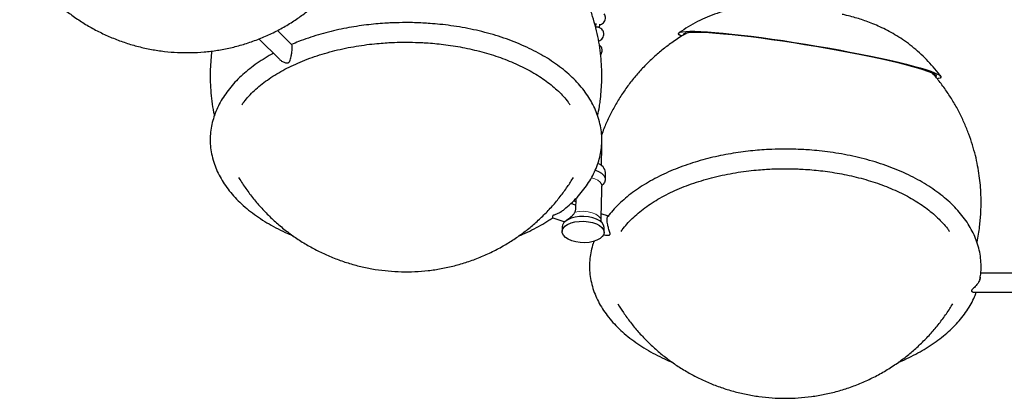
# Model space of a CAD drawing. Header units: millimetres. Extents: x 313 to 1951, y 543 to 2760.
# Tile 40 of 64: x 1237 to 1589, y 1687 to 1822. Entities that reach past the tile are written whole.
import ezdxf

# ---------------------------------------------------------------- set-up
doc = ezdxf.new("R2010")
doc.units = ezdxf.units.MM
doc.header["$LTSCALE"] = 10
doc.linetypes.add('PHANTOM', pattern=[12.7, 6.35, -1.27, 1.27, -1.27, 1.27, -1.27])

msp = doc.modelspace()

# ---------------------------------------------------------------- linework, layer by layer
at = {"color": 7, "linetype": 'Continuous', "lineweight": 25}
for p, q in [((1443.18, 1820.89), (1443.07, 1819.81)), ((1444.53, 1819.41), (1444.67, 1820.74)), ((1334.48, 1813.34), (1329.35, 1818.46)), ((1322.75, 1815.45), (1330.06, 1808.14)), ((1445, 1812.73), (1444.41, 1813.31)), ((1445.39, 1777.24), (1445.32, 1777.76)), ((1445.22, 1770.08), (1445.39, 1777.24)), ((1446.6, 1765.17), (1446.66, 1767.75)), ((1445.09, 1751.69), (1445.33, 1761.14)), ((1435.96, 1756), (1434.22, 1756.58)), ((1435.22, 1757.57), (1435.99, 1757.33)), ((1436.02, 1758.37), (1435.93, 1754.56)), ((1435.93, 1754.56), (1435.68, 1753.48)), ((1427.8, 1751.55), (1432.09, 1750.12)), ((1445.08, 1750.54), (1445.09, 1751.69)), ((1447.76, 1752.07), (1445.12, 1752.95)), ((1431.18, 1748.35), (1431.14, 1746.63)), ((1446.13, 1746.27), (1446.18, 1747.98)), ((1442.35, 1743.1), (1442.42, 1742.8)), ((1445.96, 1745.5), (1446.16, 1745.43)), ((1597.65, 1731.73), (1580.8, 1731.73)), ((1578.49, 1724.93), (1599.95, 1724.93))]:
    msp.add_line(p, q, dxfattribs=at)
at = {"color": 7, "linetype": 'Continuous', "lineweight": 25, "flags": 128}
for points in [[(1473.72, 1816.43), (1473.55, 1816.53), (1472.98, 1816.94), (1472.76, 1817.29), (1472.89, 1817.59), (1473.36, 1817.83), (1474.18, 1818.01), (1475.33, 1818.13), (1476.81, 1818.18), (1478.61, 1818.17), (1480.72, 1818.1), (1483.11, 1817.96), (1485.77, 1817.76), (1488.68, 1817.5), (1491.82, 1817.18), (1495.17, 1816.81), (1498.7, 1816.38), (1502.39, 1815.9), (1506.2, 1815.38), (1510.11, 1814.81), (1514.09, 1814.2), (1518.12, 1813.56), (1522.16, 1812.89), (1526.17, 1812.2), (1530.14, 1811.48), (1534.03, 1810.75), (1537.82, 1810.02), (1541.47, 1809.28), (1544.96, 1808.54), (1548.26, 1807.81), (1551.35, 1807.09), (1554.21, 1806.39), (1556.81, 1805.72), (1559.14, 1805.07), (1561.17, 1804.46), (1562.9, 1803.88), (1564.3, 1803.35), (1565.38, 1802.86), (1566.12, 1802.43), (1566.51, 1802.04), (1566.56, 1801.71), (1566.26, 1801.44), (1565.61, 1801.23), (1565.32, 1801.18)], [(1474.51, 1816.9), (1474.48, 1817.14), (1474.76, 1817.41), (1475.39, 1817.62), (1476.36, 1817.77), (1477.67, 1817.85), (1479.32, 1817.87), (1481.27, 1817.82), (1483.53, 1817.71), (1486.07, 1817.54), (1488.88, 1817.3), (1491.92, 1817), (1495.18, 1816.65), (1498.64, 1816.24), (1502.25, 1815.77), (1506.01, 1815.26), (1509.87, 1814.71), (1513.81, 1814.11), (1517.79, 1813.48), (1521.79, 1812.82), (1525.77, 1812.13), (1529.71, 1811.42), (1533.56, 1810.7), (1537.31, 1809.97), (1540.92, 1809.24), (1544.36, 1808.51), (1547.61, 1807.78), (1550.64, 1807.08), (1553.43, 1806.39), (1555.95, 1805.72), (1558.19, 1805.09), (1560.13, 1804.49), (1561.76, 1803.93), (1563.05, 1803.42), (1564, 1802.95), (1564.61, 1802.54), (1564.86, 1802.18), (1564.76, 1801.88), (1564.73, 1801.85)], [(1443.04, 1768.54), (1444.18, 1768.08), (1445.27, 1767.42), (1446.05, 1766.66), (1446.5, 1765.84), (1446.58, 1764.99), (1446.3, 1764.16), (1445.67, 1763.39), (1445.55, 1763.28)], [(1432.14, 1748.48), (1433.1, 1749.13), (1434.31, 1749.66), (1435.73, 1750.04), (1437.28, 1750.25), (1438.9, 1750.28), (1440.51, 1750.13), (1442.02, 1749.81), (1443.38, 1749.33), (1444.52, 1748.72), (1445.38, 1748), (1445.93, 1747.21), (1446.13, 1746.39), (1445.99, 1745.56), (1445.5, 1744.78), (1444.69, 1744.08), (1443.6, 1743.49), (1442.27, 1743.03), (1440.78, 1742.74), (1439.18, 1742.62), (1437.56, 1742.67), (1435.99, 1742.91), (1434.55, 1743.31), (1433.29, 1743.86), (1432.29, 1744.53), (1431.58, 1745.29), (1431.2, 1746.1), (1431.17, 1746.93), (1431.49, 1747.74), (1432.14, 1748.48)], [(1446.18, 1747.98), (1446.18, 1748.11), (1445.97, 1748.93), (1445.42, 1749.72), (1444.56, 1750.44), (1443.42, 1751.05), (1442.06, 1751.53), (1440.55, 1751.85), (1438.94, 1752), (1437.33, 1751.96), (1435.77, 1751.76), (1434.35, 1751.38), (1433.14, 1750.85), (1432.18, 1750.2)]]:
    msp.add_lwpolyline(points, dxfattribs=at)
at = {"color": 250, "linetype": 'PHANTOM', "lineweight": 18, "flags": 128}
for points in [[(1445.38, 1762.72), (1445.25, 1763.5), (1444.76, 1764.24), (1443.94, 1764.91), (1442.84, 1765.46), (1441.65, 1765.85)], [(1435.68, 1753.48), (1437.19, 1753.76), (1438.8, 1753.83), (1440.41, 1753.68), (1441.9, 1753.34), (1443.19, 1752.81), (1444.19, 1752.14), (1444.83, 1751.37), (1445.08, 1750.54)]]:
    msp.add_lwpolyline(points, dxfattribs=at)
at = {"color": 7, "linetype": 'Continuous', "lineweight": 25}
for centre, radius, start, end in [((1443, 1767.23), 3.7, 8.0702, 75.5718), ((1433.67, 1748.2), 2.5, 126.6761, 176.45)]:
    msp.add_arc(centre, radius, start, end, dxfattribs=at)
for points, knots in [([(1237.21, 1844.23), (1237.69, 1843.44), (1238.96, 1841.31), (1241.33, 1838.05), (1244.26, 1834.44), (1247.44, 1831.03), (1250.85, 1827.84), (1254.47, 1824.87), (1258.28, 1822.15), (1262.28, 1819.69), (1266.43, 1817.5), (1270.73, 1815.59), (1275.15, 1813.97), (1279.67, 1812.65), (1284.28, 1811.63), (1288.96, 1810.93), (1293.67, 1810.54), (1298.41, 1810.48), (1303.16, 1810.73), (1307.88, 1811.31), (1312.57, 1812.21), (1317.2, 1813.43), (1321.76, 1814.97), (1326.22, 1816.83), (1330.58, 1819.01), (1334.66, 1821.43), (1338.45, 1824.03), (1341.94, 1826.76), (1345.24, 1829.7), (1348.33, 1832.83), (1351.2, 1836.1), (1353.77, 1839.46), (1355.66, 1842.21), (1356.64, 1843.85), (1356.93, 1844.33)], [0, 0, 0, 0, 0.019421, 0.051695, 0.08405, 0.116475, 0.148961, 0.181498, 0.214082, 0.246709, 0.279375, 0.31208, 0.344822, 0.377602, 0.410423, 0.443287, 0.476198, 0.509163, 0.542191, 0.575293, 0.608485, 0.641788, 0.675229, 0.70885, 0.742704, 0.776872, 0.80777, 0.838621, 0.869391, 0.900016, 0.930363, 0.960107, 0.988242, 1, 1, 1, 1]), ([(1443.83, 1788.06), (1444.06, 1789.13), (1444.42, 1790.84), (1444.81, 1793.66), (1445.12, 1796.52), (1445.31, 1799.95), (1445.34, 1803.58), (1445.17, 1807.39), (1444.77, 1811.33), (1444.12, 1815.34), (1443.23, 1819.4), (1442.07, 1823.47), (1440.64, 1827.53), (1438.93, 1831.52), (1437.48, 1834.55), (1436.52, 1836.18), (1436.3, 1836.55)], [0, 0, 0, 0, 0.065538, 0.104692, 0.169849, 0.237616, 0.310461, 0.386702, 0.465664, 0.546802, 0.629723, 0.714129, 0.799791, 0.886524, 0.97418, 1, 1, 1, 1]), ([(1513.29, 1827.17), (1512.72, 1827.23), (1511.07, 1827.4), (1508.59, 1827.56), (1505.74, 1827.65), (1503, 1827.61), (1500.05, 1827.44), (1496.86, 1827.08), (1493.48, 1826.49), (1490.01, 1825.66), (1486.49, 1824.58), (1482.98, 1823.23), (1479.53, 1821.63), (1476.18, 1819.79), (1474.06, 1818.38), (1473.01, 1817.68)], [0, 0, 0, 0, 0.042783, 0.124636, 0.188964, 0.253032, 0.322299, 0.397949, 0.478251, 0.561629, 0.647237, 0.734456, 0.822816, 0.911986, 1, 1, 1, 1]), ([(1444.65, 1820.53), (1444.83, 1820.57), (1445.29, 1820.67), (1445.94, 1821.14), (1446.45, 1821.86), (1446.65, 1822.61), (1446.65, 1823.25), (1446.52, 1823.83), (1446.32, 1824.18), (1446.21, 1824.37)], [0, 0, 0, 0, 0.113262, 0.287777, 0.476971, 0.642311, 0.753132, 0.867302, 1, 1, 1, 1]), ([(1566.38, 1802.17), (1566.11, 1802.56), (1565.13, 1803.93), (1563.27, 1806.11), (1560.83, 1808.7), (1558.27, 1811.08), (1555.62, 1813.25), (1552.92, 1815.2), (1550.19, 1816.94), (1547.48, 1818.45), (1544.84, 1819.75), (1542.31, 1820.84), (1539.92, 1821.74), (1537.62, 1822.51), (1535.28, 1823.2), (1533.19, 1823.75), (1531.81, 1824.07), (1531.3, 1824.18)], [0, 0, 0, 0, 0.032767, 0.116685, 0.199205, 0.280198, 0.3595, 0.436893, 0.512062, 0.584532, 0.653579, 0.718346, 0.778604, 0.835983, 0.894482, 0.960506, 1, 1, 1, 1]), ([(1375.32, 1821.26), (1373.71, 1821.24), (1371.45, 1821.22), (1368.12, 1821.05), (1365.29, 1820.85), (1361.94, 1820.51), (1358.47, 1820.06), (1354.87, 1819.48), (1351.23, 1818.76), (1347.57, 1817.9), (1343.95, 1816.9), (1340.38, 1815.76), (1337.18, 1814.61), (1335.23, 1813.78), (1334.39, 1813.43)], [0, 0, 0, 0, 0.110588, 0.155198, 0.229199, 0.305875, 0.387967, 0.473458, 0.561534, 0.651552, 0.743056, 0.835718, 0.929292, 1, 1, 1, 1]), ([(1430.72, 1753.64), (1431.1, 1753.93), (1432.36, 1754.88), (1434.29, 1756.6), (1436.51, 1758.8), (1438.49, 1761.11), (1440.25, 1763.5), (1441.77, 1765.98), (1443.04, 1768.53), (1444.04, 1771.16), (1444.78, 1773.85), (1445.22, 1776.6), (1445.37, 1779.41), (1445.21, 1782.26), (1444.72, 1785.15), (1443.92, 1787.96), (1442.83, 1790.67), (1441.5, 1793.24), (1439.9, 1795.76), (1438.03, 1798.2), (1435.91, 1800.56), (1433.55, 1802.83), (1430.95, 1805), (1428.13, 1807.05), (1425.11, 1808.99), (1421.9, 1810.8), (1418.51, 1812.48), (1414.95, 1814.02), (1411.26, 1815.43), (1407.43, 1816.68), (1403.51, 1817.79), (1399.5, 1818.74), (1395.46, 1819.54), (1391.44, 1820.17), (1387.61, 1820.64), (1384.26, 1820.93), (1381.23, 1821.12), (1378.36, 1821.24), (1376.35, 1821.25), (1375.32, 1821.26)], [0, 0, 0, 0, 0.0118719, 0.039459, 0.0671151, 0.0948354, 0.1226188, 0.150471, 0.1784089, 0.2064657, 0.2346964, 0.2631807, 0.2920227, 0.3213447, 0.3512597, 0.3818716, 0.4099903, 0.4382889, 0.4667571, 0.4953689, 0.524089, 0.5528803, 0.5817091, 0.6105471, 0.6393719, 0.6681609, 0.6969016, 0.7255813, 0.7541849, 0.782691, 0.8110653, 0.8392473, 0.8671197, 0.8944238, 0.9204597, 0.9436477, 0.9607302, 0.979934, 1, 1, 1, 1]), ([(1442.77, 1820.87), (1442.87, 1820.8), (1442.99, 1820.71), (1443.13, 1820.67), (1443.15, 1820.66)], [0, 0, 0, 0, 0.8143311, 1, 1, 1, 1]), ([(1445.6, 1818.55), (1445.4, 1818.78), (1445.11, 1819.12), (1444.54, 1819.44), (1443.97, 1819.61), (1443.45, 1819.67), (1443.18, 1819.59), (1443.13, 1819.58)], [0, 0, 0, 0, 0.325542, 0.463621, 0.696859, 0.950515, 1, 1, 1, 1]), ([(1444.18, 1814.75), (1444.32, 1814.78), (1444.73, 1814.87), (1445.34, 1815.33), (1445.85, 1816.04), (1446.05, 1816.79), (1446.04, 1817.43), (1445.91, 1818.01), (1445.71, 1818.36), (1445.6, 1818.55)], [0, 0, 0, 0, 0.08675, 0.266484, 0.461334, 0.631617, 0.745752, 0.863335, 1, 1, 1, 1]), ([(1476.16, 1817.74), (1475.6, 1817.43), (1473.59, 1816.33), (1470.47, 1814.21), (1466.79, 1811.43), (1463.44, 1808.52), (1460.27, 1805.41), (1457.32, 1802.11), (1454.58, 1798.64), (1452.07, 1795.01), (1449.8, 1791.24), (1447.79, 1787.34), (1446.26, 1783.96), (1445.5, 1781.84), (1445.23, 1781.09)], [0, 0, 0, 0, 0.039618, 0.140225, 0.230897, 0.321512, 0.412047, 0.502478, 0.592774, 0.682884, 0.772731, 0.862186, 0.951015, 1, 1, 1, 1]), ([(1316.63, 1791.85), (1316.76, 1792.04), (1317.35, 1792.93), (1318.66, 1794.49), (1320.56, 1796.49), (1322.71, 1798.43), (1325.09, 1800.3), (1327.68, 1802.08), (1330.49, 1803.77), (1333.48, 1805.36), (1336.66, 1806.83), (1340, 1808.19), (1343.5, 1809.43), (1347.12, 1810.53), (1350.84, 1811.5), (1354.64, 1812.32), (1358.45, 1812.99), (1362.16, 1813.5), (1365.52, 1813.84), (1368.48, 1814.06), (1371.67, 1814.22), (1373.93, 1814.24), (1375.32, 1814.26)], [0, 0, 0, 0, 0.015208, 0.070309, 0.125132, 0.179784, 0.234339, 0.288847, 0.343324, 0.397787, 0.452237, 0.506656, 0.561011, 0.615245, 0.669257, 0.722868, 0.775716, 0.826928, 0.873676, 0.91055, 0.945051, 1, 1, 1, 1]), ([(1334.67, 1812.27), (1334.66, 1812.49), (1334.64, 1812.93), (1334.56, 1813.26), (1334.48, 1813.3), (1334.45, 1813.31)], [0, 0, 0, 0, 0.397273, 0.792475, 1, 1, 1, 1]), ([(1375.32, 1814.26), (1376.85, 1814.24), (1379, 1814.22), (1382.17, 1814.06), (1384.85, 1813.86), (1388.03, 1813.55), (1391.32, 1813.11), (1394.71, 1812.55), (1398.15, 1811.87), (1401.57, 1811.05), (1404.96, 1810.11), (1408.28, 1809.04), (1411.5, 1807.86), (1414.6, 1806.56), (1417.57, 1805.15), (1420.38, 1803.64), (1423.02, 1802.03), (1425.49, 1800.34), (1427.76, 1798.57), (1429.83, 1796.73), (1431.68, 1794.83), (1433.08, 1793.19), (1433.77, 1792.19), (1434.01, 1791.85)], [0, 0, 0, 0, 0.060538, 0.084961, 0.125464, 0.167414, 0.212302, 0.25901, 0.307084, 0.356158, 0.405972, 0.456336, 0.507106, 0.558176, 0.609469, 0.660933, 0.712536, 0.76427, 0.816151, 0.86821, 0.920518, 0.973187, 1, 1, 1, 1]), ([(1305.89, 1811.12), (1305.77, 1810.08), (1305.52, 1807.91), (1305.33, 1804.51), (1305.3, 1800.88), (1305.47, 1797.07), (1305.89, 1793.14), (1306.33, 1790.09), (1306.72, 1788.39), (1306.81, 1788)], [0, 0, 0, 0, 0.1354667, 0.2816883, 0.4388691, 0.6033776, 0.7737555, 0.9488294, 1, 1, 1, 1]), ([(1327.91, 1810.29), (1327.66, 1810.16), (1326.36, 1809.48), (1324.17, 1808.13), (1321.37, 1806.25), (1318.76, 1804.25), (1316.35, 1802.14), (1314.14, 1799.93), (1312.15, 1797.63), (1310.39, 1795.24), (1308.87, 1792.76), (1307.61, 1790.21), (1306.6, 1787.58), (1305.87, 1784.89), (1305.42, 1782.13), (1305.27, 1779.33), (1305.43, 1776.48), (1305.92, 1773.59), (1306.73, 1770.77), (1307.81, 1768.07), (1309.14, 1765.5), (1310.74, 1762.98), (1312.61, 1760.54), (1314.73, 1758.18), (1317.1, 1755.91), (1319.69, 1753.74), (1322.51, 1751.69), (1325.53, 1749.75), (1328.75, 1747.94), (1331.88, 1746.37), (1334.01, 1745.47), (1334.94, 1745.08)], [0, 0, 0, 0, 0.008173, 0.042485, 0.076926, 0.111478, 0.146127, 0.180862, 0.215678, 0.250573, 0.285555, 0.320645, 0.355883, 0.39134, 0.427116, 0.463341, 0.500169, 0.537741, 0.576189, 0.611506, 0.647048, 0.682803, 0.718739, 0.754811, 0.790972, 0.82718, 0.8634, 0.899604, 0.935762, 0.97186, 1, 1, 1, 1]), ([(1330.09, 1808.15), (1330.33, 1807.93), (1330.87, 1807.43), (1331.78, 1807.05), (1332.53, 1806.88), (1332.97, 1806.86), (1333.28, 1806.94), (1333.58, 1807.14), (1333.94, 1807.8), (1334.22, 1808.88), (1334.49, 1810.23), (1334.62, 1811.27), (1334.67, 1811.92), (1334.67, 1812.21), (1334.67, 1812.27)], [0, 0, 0, 0, 0.103811, 0.233346, 0.292173, 0.336608, 0.3663, 0.395989, 0.468233, 0.667785, 0.796923, 0.895924, 0.97816, 1, 1, 1, 1]), ([(1444.88, 1809.81), (1445, 1809.96), (1445.29, 1810.32), (1445.44, 1810.97), (1445.44, 1811.61), (1445.31, 1812.19), (1445.11, 1812.54), (1445, 1812.73)], [0, 0, 0, 0, 0.182243, 0.440753, 0.614022, 0.792526, 1, 1, 1, 1]), ([(1580.83, 1753.22), (1580.88, 1754.81), (1580.96, 1757.05), (1580.86, 1760.37), (1580.68, 1763.22), (1580.3, 1766.62), (1579.72, 1770.17), (1578.91, 1773.87), (1577.86, 1777.65), (1576.57, 1781.47), (1575.02, 1785.28), (1573.22, 1789.06), (1571.17, 1792.77), (1568.86, 1796.4), (1566.35, 1799.89), (1564.49, 1802.08), (1563.58, 1803.16)], [0, 0, 0, 0, 0.088059, 0.124121, 0.183985, 0.2463, 0.313288, 0.383354, 0.455859, 0.530291, 0.606289, 0.683585, 0.761977, 0.841311, 0.921465, 1, 1, 1, 1]), ([(1510.93, 1776.06), (1509.32, 1776.04), (1507.05, 1776.02), (1503.72, 1775.85), (1500.9, 1775.65), (1497.55, 1775.32), (1494.07, 1774.87), (1490.48, 1774.28), (1486.83, 1773.56), (1483.18, 1772.7), (1479.56, 1771.7), (1475.99, 1770.57), (1472.5, 1769.3), (1469.12, 1767.9), (1465.86, 1766.37), (1462.74, 1764.71), (1459.77, 1762.94), (1456.98, 1761.05), (1454.37, 1759.05), (1451.95, 1756.94), (1449.76, 1754.73), (1448.26, 1753.06), (1447.56, 1752.1), (1447.45, 1751.94)], [0, 0, 0, 0, 0.061003, 0.085611, 0.126432, 0.168729, 0.214013, 0.261171, 0.309757, 0.359413, 0.409889, 0.461003, 0.512622, 0.564643, 0.616994, 0.669616, 0.722469, 0.775522, 0.828745, 0.882117, 0.935623, 0.989253, 1, 1, 1, 1]), ([(1580.47, 1729.47), (1580.58, 1730.11), (1580.87, 1731.68), (1580.97, 1734.21), (1580.82, 1737.07), (1580.33, 1739.96), (1579.53, 1742.77), (1578.44, 1745.47), (1577.11, 1748.04), (1575.51, 1750.56), (1573.64, 1753), (1571.52, 1755.36), (1569.16, 1757.63), (1566.56, 1759.8), (1563.74, 1761.85), (1560.72, 1763.79), (1557.51, 1765.6), (1554.11, 1767.28), (1550.56, 1768.82), (1546.86, 1770.23), (1543.04, 1771.48), (1539.11, 1772.59), (1535.11, 1773.55), (1531.06, 1774.34), (1527.05, 1774.98), (1523.22, 1775.44), (1519.86, 1775.74), (1516.84, 1775.92), (1513.96, 1776.04), (1511.96, 1776.05), (1510.93, 1776.06)], [0, 0, 0, 0, 0.026375, 0.064487, 0.103232, 0.142762, 0.183212, 0.220368, 0.257761, 0.295379, 0.333186, 0.371136, 0.409181, 0.447275, 0.485381, 0.52347, 0.561512, 0.599489, 0.637386, 0.675183, 0.71285, 0.750344, 0.787583, 0.824414, 0.860493, 0.894896, 0.925537, 0.948109, 0.973485, 1, 1, 1, 1]), ([(1452.24, 1746.65), (1452.37, 1746.84), (1452.96, 1747.73), (1454.27, 1749.29), (1456.17, 1751.29), (1458.32, 1753.23), (1460.7, 1755.1), (1463.29, 1756.88), (1466.09, 1758.57), (1469.09, 1760.16), (1472.27, 1761.64), (1475.61, 1763), (1479.1, 1764.23), (1482.72, 1765.33), (1486.45, 1766.3), (1490.24, 1767.12), (1494.06, 1767.79), (1497.77, 1768.3), (1501.12, 1768.64), (1504.09, 1768.86), (1507.27, 1769.02), (1509.54, 1769.05), (1510.93, 1769.06)], [0, 0, 0, 0, 0.015208, 0.070309, 0.125132, 0.179784, 0.234339, 0.288847, 0.343324, 0.397787, 0.452237, 0.506656, 0.561011, 0.615245, 0.669257, 0.722868, 0.775716, 0.826928, 0.873676, 0.91055, 0.945051, 1, 1, 1, 1]), ([(1510.93, 1769.06), (1512.46, 1769.04), (1514.61, 1769.02), (1517.77, 1768.86), (1520.46, 1768.67), (1523.63, 1768.35), (1526.93, 1767.92), (1530.32, 1767.36), (1533.75, 1766.67), (1537.18, 1765.86), (1540.57, 1764.91), (1543.89, 1763.85), (1547.11, 1762.66), (1550.21, 1761.36), (1553.18, 1759.95), (1555.99, 1758.44), (1558.63, 1756.84), (1561.09, 1755.15), (1563.36, 1753.38), (1565.43, 1751.53), (1567.29, 1749.63), (1568.69, 1748), (1569.38, 1746.99), (1569.61, 1746.65)], [0, 0, 0, 0, 0.0605383, 0.0849608, 0.1254639, 0.1674142, 0.2123016, 0.2590103, 0.3070841, 0.3561581, 0.4059725, 0.4563358, 0.5071055, 0.5581757, 0.6094692, 0.660933, 0.7125362, 0.7642705, 0.8161509, 0.8682096, 0.9205184, 0.9731869, 1, 1, 1, 1]), ([(1315.48, 1765.95), (1315.63, 1765.7), (1316.52, 1764.15), (1318.39, 1761.45), (1321.11, 1757.86), (1324.1, 1754.45), (1327.31, 1751.22), (1330.75, 1748.19), (1334.39, 1745.38), (1338.23, 1742.81), (1342.24, 1740.49), (1346.4, 1738.43), (1350.71, 1736.64), (1355.15, 1735.15), (1359.68, 1733.95), (1364.3, 1733.05), (1368.99, 1732.47), (1373.71, 1732.2), (1378.46, 1732.25), (1383.22, 1732.62), (1387.95, 1733.32), (1392.64, 1734.35), (1397.27, 1735.7), (1401.82, 1737.38), (1406.27, 1739.38), (1410.46, 1741.63), (1414.35, 1744.07), (1417.96, 1746.66), (1421.39, 1749.47), (1424.64, 1752.49), (1427.68, 1755.7), (1430.49, 1759.08), (1433.02, 1762.5), (1434.48, 1764.85), (1435.18, 1765.96)], [0, 0, 0, 0, 0.006098, 0.037245, 0.068607, 0.100158, 0.13188, 0.163753, 0.195764, 0.227899, 0.260151, 0.29251, 0.324971, 0.35753, 0.390185, 0.422935, 0.455782, 0.488727, 0.521778, 0.55494, 0.588224, 0.621642, 0.655214, 0.688959, 0.722907, 0.757095, 0.788029, 0.818941, 0.84982, 0.880656, 0.911427, 0.942106, 0.972639, 1, 1, 1, 1]), ([(1445.33, 1761.14), (1445.34, 1761.56), (1445.37, 1762.18), (1445.38, 1762.59), (1445.38, 1762.72)], [0, 0, 0, 0, 0.667013, 1, 1, 1, 1]), ([(1445.38, 1762.72), (1445.42, 1762.95), (1445.5, 1763.34), (1445.51, 1763.3), (1445.51, 1763.29)], [0, 0, 0, 0, 0.572112, 1, 1, 1, 1]), ([(1431.04, 1753.9), (1430.95, 1753.82), (1430.42, 1753.34), (1429.49, 1752.97), (1428.56, 1752.62), (1428.12, 1752.45), (1427.85, 1752.29), (1427.71, 1752.11), (1427.66, 1751.82), (1427.74, 1751.55), (1427.8, 1751.59), (1427.82, 1751.6)], [0, 0, 0, 0, 0.058486, 0.357271, 0.463676, 0.54312, 0.591593, 0.640197, 0.724208, 0.924508, 1, 1, 1, 1]), ([(1432.3, 1750.26), (1432.37, 1750.34), (1432.53, 1750.52), (1433.12, 1750.97), (1433.98, 1751.6), (1434.89, 1752.33), (1435.48, 1753.04), (1435.65, 1753.41), (1435.68, 1753.48)], [0, 0, 0, 0, 0.136463, 0.3111943, 0.4842927, 0.7604474, 0.951278, 1, 1, 1, 1]), ([(1579.46, 1742.79), (1579.65, 1743.75), (1580.01, 1745.6), (1580.52, 1749.07), (1580.7, 1751.6), (1580.83, 1753.22)], [0, 0, 0, 0, 0.27836, 0.536339, 1, 1, 1, 1]), ([(1415.66, 1745.06), (1416.14, 1745.26), (1417.77, 1745.92), (1420.39, 1747.18), (1423.51, 1748.83), (1426.02, 1750.31), (1427.42, 1751.27), (1427.91, 1751.6)], [0, 0, 0, 0, 0.107125, 0.358993, 0.612171, 0.866458, 1, 1, 1, 1]), ([(1445.18, 1749.92), (1445.18, 1749.92), (1445.2, 1749.89), (1445.13, 1750.01), (1445.07, 1750.22), (1445.09, 1750.36), (1445.09, 1750.38)], [0, 0, 0, 0, 0.036674, 0.433727, 0.898435, 1, 1, 1, 1]), ([(1446.16, 1745.43), (1446.16, 1745.43), (1446.46, 1745.27), (1447.04, 1745.24), (1447.69, 1745.28), (1448.05, 1745.38), (1448.24, 1745.54), (1448.33, 1745.8), (1448.17, 1746.5), (1447.8, 1747.56), (1447.46, 1748.9), (1447.29, 1749.93), (1447.23, 1750.58), (1447.23, 1750.87), (1447.23, 1750.93)], [0, 0, 0, 0, 0.000197, 0.144709, 0.210338, 0.25991, 0.293035, 0.326156, 0.406752, 0.629376, 0.773445, 0.883892, 0.975635, 1, 1, 1, 1]), ([(1447.23, 1750.93), (1447.24, 1751.15), (1447.26, 1751.6), (1447.42, 1752), (1447.61, 1752.16), (1447.74, 1752.05), (1447.76, 1752.02)], [0, 0, 0, 0, 0.2643162, 0.5272541, 0.9086876, 1, 1, 1, 1]), ([(1442.54, 1743.13), (1442.45, 1742.88), (1442, 1741.75), (1441.49, 1739.69), (1441.02, 1736.94), (1440.88, 1734.13), (1441.04, 1731.28), (1441.53, 1728.39), (1442.33, 1725.58), (1443.42, 1722.87), (1444.75, 1720.3), (1446.35, 1717.78), (1448.22, 1715.34), (1450.34, 1712.98), (1452.7, 1710.71), (1455.3, 1708.55), (1458.12, 1706.49), (1461.14, 1704.55), (1464.36, 1702.75), (1467.51, 1701.17), (1469.65, 1700.26), (1470.61, 1699.85)], [0, 0, 0, 0, 0.015457, 0.069605, 0.124239, 0.179559, 0.2358, 0.293178, 0.351893, 0.405825, 0.460103, 0.514706, 0.569585, 0.624671, 0.679894, 0.735189, 0.790501, 0.845788, 0.901007, 0.956133, 1, 1, 1, 1]), ([(1580.61, 1730.33), (1580.61, 1730.32), (1580.62, 1730.07), (1580.52, 1729.52), (1580.13, 1728.59), (1579.37, 1727.46), (1578.5, 1726.59), (1577.84, 1726.01), (1577.56, 1725.73), (1577.47, 1725.51), (1577.52, 1725.31), (1577.82, 1725.06), (1578.21, 1724.88), (1578.44, 1724.95), (1578.48, 1724.96)], [0, 0, 0, 0, 0.00463, 0.106899, 0.208635, 0.356219, 0.570337, 0.64659, 0.703522, 0.738259, 0.773091, 0.833295, 0.976836, 1, 1, 1, 1]), ([(1551.38, 1699.91), (1551.83, 1700.09), (1553.41, 1700.74), (1556, 1701.98), (1559.12, 1703.63), (1562.09, 1705.4), (1564.88, 1707.29), (1567.49, 1709.29), (1569.91, 1711.4), (1572.11, 1713.61), (1574.1, 1715.91), (1575.86, 1718.3), (1577.37, 1720.78), (1578.5, 1722.99), (1579.01, 1724.4), (1579.21, 1724.93)], [0, 0, 0, 0, 0.032003, 0.113834, 0.196092, 0.27871, 0.361639, 0.444835, 0.528264, 0.611903, 0.695735, 0.779758, 0.863989, 0.948479, 1, 1, 1, 1]), ([(1451.08, 1720.76), (1451.72, 1719.73), (1453.11, 1717.48), (1455.55, 1714.15), (1458.33, 1710.77), (1461.36, 1707.55), (1464.6, 1704.5), (1468.05, 1701.64), (1471.7, 1699), (1475.54, 1696.58), (1479.54, 1694.41), (1483.7, 1692.49), (1487.99, 1690.85), (1492.41, 1689.48), (1496.92, 1688.4), (1501.52, 1687.62), (1506.18, 1687.14), (1510.87, 1686.98), (1515.59, 1687.14), (1520.31, 1687.61), (1525.01, 1688.41), (1529.67, 1689.53), (1534.26, 1690.98), (1538.76, 1692.74), (1543.16, 1694.83), (1547.42, 1697.23), (1551.4, 1699.85), (1555.06, 1702.64), (1558.42, 1705.55), (1561.58, 1708.66), (1564.54, 1711.95), (1567.27, 1715.44), (1569.36, 1718.39), (1570.44, 1720.23), (1570.78, 1720.8)], [0, 0, 0, 0, 0.025181, 0.055412, 0.085918, 0.116668, 0.147641, 0.178815, 0.210178, 0.241714, 0.273416, 0.305273, 0.33728, 0.369432, 0.401725, 0.434158, 0.466729, 0.49944, 0.532292, 0.565289, 0.598437, 0.631742, 0.665215, 0.698868, 0.732717, 0.766781, 0.801088, 0.832007, 0.862906, 0.893778, 0.924615, 0.955406, 0.986133, 1, 1, 1, 1])]:
    msp.add_open_spline(points, degree=3, knots=knots, dxfattribs=at)

doc.saveas('drawing.dxf')
